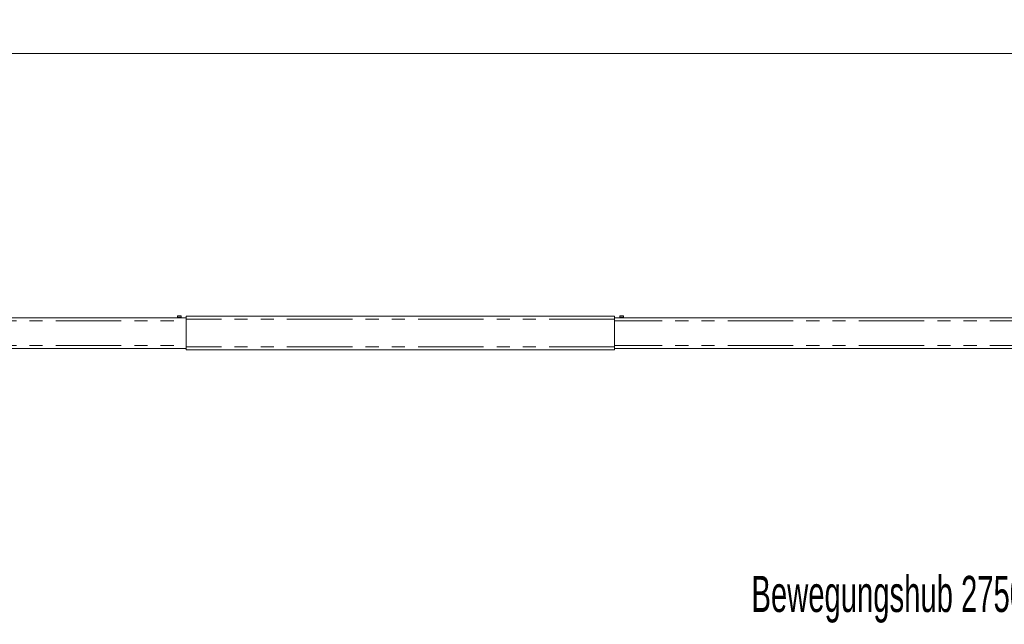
# Model space of a CAD drawing. Header units: millimetres. Extents: x 2 to 601, y 5 to 415.
# Tile 107 of 139: x 224 to 319, y 255 to 313. Entities that reach past the tile are written whole.
import ezdxf

# ---------------------------------------------------------------- set-up
doc = ezdxf.new("R2010")
doc.units = ezdxf.units.MM
doc.linetypes.add('PHANTOM', pattern=[12.7, 6.35, -1.27, 1.27, -1.27, 1.27, -1.27])
doc.styles.add('SLDTEXTSTYLE0', font='TXT', dxfattribs={"width": 0.605})
doc.dimstyles.new('SLDDIMSTYLE2', dxfattribs={"dimtxt": 2.5, "dimasz": 2.5, "dimexe": 0, "dimexo": 0.0625, "dimtad": 1, "dimdec": 0, "dimlfac": 10, "dimrnd": 1e-09, "dimzin": 12, "dimdsep": 46, "dimtxsty": 'SLDTEXTSTYLE0', "dimsah": 1, "dimcen": 0.09, "dimadec": 0, "dimazin": 3, "dimtfac": 1, "dimtdec": 0, "dimtofl": 0, "dimtmove": 0, "dimatfit": 3, "dimfxl": 1, "dimfrac": 2, "dimtolj": 1, "dimtzin": 12, "dimarcsym": 0})

# ---------------------------------------------------------------- blocks, each defined once
blk = doc.blocks.new('_D_3')
at = {"color": 7, "linetype": 'Continuous', "lineweight": 0}
for p, q in [((147.073, 285.39), (147.073, 311.176)), ((504.339, 282.265), (504.339, 311.176)), ((504.339, 310.176), (147.073, 310.176))]:
    blk.add_line(p, q, dxfattribs=at)
for points in [[(147.073, 310.176), (149.573, 309.866), (149.573, 310.486)], [(504.339, 310.176), (501.839, 310.486), (501.839, 309.866)]]:
    blk.add_solid(points, dxfattribs=at)
at = {"color": 7, "linetype": 'Continuous', "lineweight": 0, "char_height": 2.5, "attachment_point": 1, "style": 'SLDTEXTSTYLE0'}
for s, insert in [('3573', (332.329, 313.399)), ('~', (330.322, 313.399))]:
    blk.add_mtext(s, dxfattribs=dict(at, insert=insert))

msp = doc.modelspace()

# ---------------------------------------------------------------- linework, layer by layer
at = {"color": 7, "linetype": 'Continuous', "lineweight": 15}
for p, q in [((150.9729, 284.5398), (239.8229, 284.5398)), ((238.9729, 284.7398), (239.3229, 284.7398)), ((238.9729, 284.6237), (238.9729, 284.7398)), ((238.9729, 284.5666), (238.9729, 284.6237)), ((238.9729, 284.5398), (238.9729, 284.5666)), ((239.3229, 284.7398), (239.3229, 284.6237)), ((239.3229, 284.5666), (239.3229, 284.6237)), ((239.3229, 284.5666), (239.3229, 284.5398)), ((281.3229, 284.6998), (239.8229, 284.6998)), ((239.8229, 284.4248), (239.8229, 284.6998)), ((239.8229, 281.7248), (239.8229, 284.4248)), ((281.3229, 284.4248), (281.3229, 284.6998)), ((349.4229, 284.5398), (281.3229, 284.5398)), ((281.3229, 281.7248), (281.3229, 284.4248)), ((282.1729, 284.7398), (281.8229, 284.7398)), ((281.8229, 284.7398), (281.8229, 284.6237)), ((281.8229, 284.5666), (281.8229, 284.6237)), ((281.8229, 284.5666), (281.8229, 284.5398)), ((282.1729, 284.6237), (282.1729, 284.7398)), ((282.1729, 284.5666), (282.1729, 284.6237)), ((282.1729, 284.5398), (282.1729, 284.5666)), ((150.9729, 281.5748), (239.8229, 281.5748)), ((239.8229, 281.4498), (239.8229, 281.7248)), ((281.3229, 281.4498), (239.8229, 281.4498)), ((281.3229, 281.4498), (281.3229, 281.7248)), ((349.4229, 281.5748), (281.3229, 281.5748))]:
    msp.add_line(p, q, dxfattribs=at)
at = {"color": 7, "linetype": 'PHANTOM', "lineweight": 0}
for p, q in [((239.3229, 284.6237), (238.9729, 284.6237)), ((238.9729, 284.5666), (239.3229, 284.5666)), ((281.3229, 284.4248), (239.8229, 284.4248)), ((281.8229, 284.6237), (282.1729, 284.6237)), ((282.1729, 284.5666), (281.8229, 284.5666)), ((150.9729, 284.2648), (239.8229, 284.2648)), ((349.4229, 284.2648), (281.3229, 284.2648)), ((150.9729, 281.8498), (239.8229, 281.8498)), ((281.3229, 281.7248), (239.8229, 281.7248)), ((349.4229, 281.8498), (281.3229, 281.8498))]:
    msp.add_line(p, q, dxfattribs=at)

# ---------------------------------------------------------------- texts
at = {"color": 7, "linetype": 'Continuous', "lineweight": 0, "insert": (294.5739, 259.537), "char_height": 3.5, "attachment_point": 1, "style": 'SLDTEXTSTYLE0'}
msp.add_mtext('Bewegungshub 2750 mm', dxfattribs=at)

# ---------------------------------------------------------------- dimensions: what is measured, and where the dimension line sits
at = {"color": 7, "linetype": 'Continuous', "lineweight": 0}
dim = msp.add_linear_dim(base=(147.0729, 310.1765), p1=(504.3394, 281.2649), p2=(147.0729, 284.3898), text='~<>', dimstyle='SLDDIMSTYLE2', dxfattribs=at)
dim.commit()
dim.dimension.update_dxf_attribs({"geometry": '_D_3', "text_midpoint": (335.145, 310.1765), "dimtype": 160})

doc.saveas('drawing.dxf')
